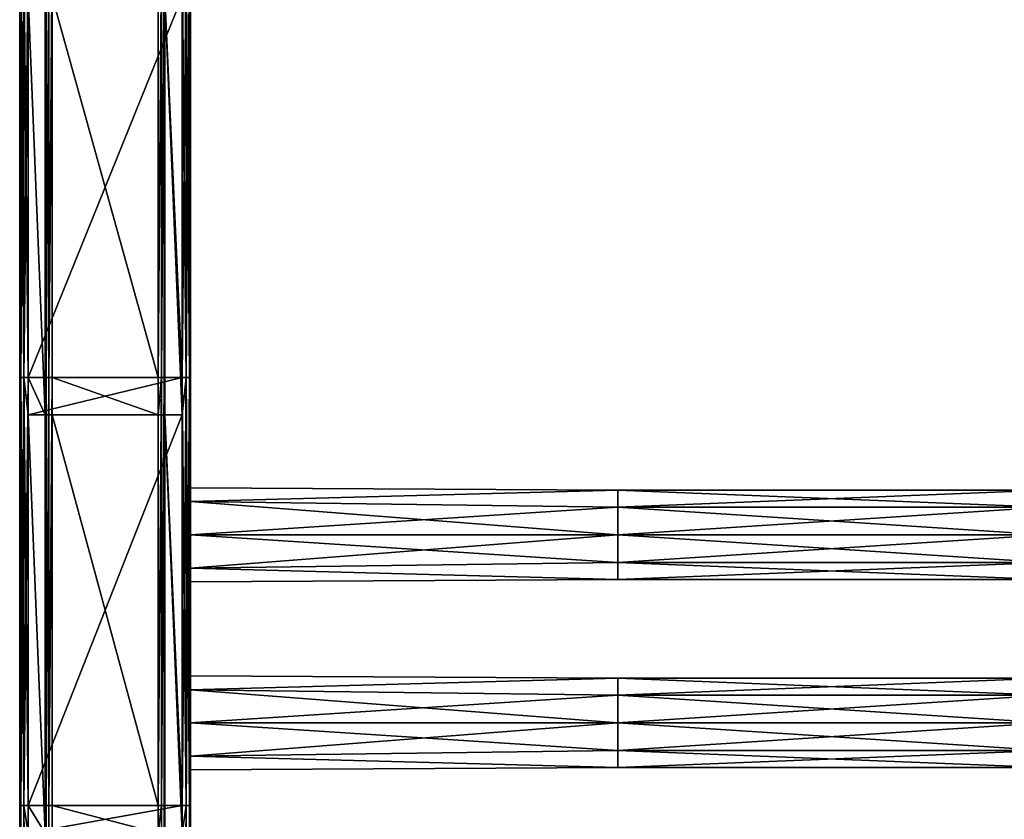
# Model space of a CAD drawing. Extents: x -252 to 252, y -10 to 987.
# Tile 3 of 256: x -250 to -20, y 301 to 488. Entities that reach past the tile are written whole.
import ezdxf

# ---------------------------------------------------------------- set-up
doc = ezdxf.new("R2010")
doc.units = 0
doc.header["$LTSCALE"] = 65.185185
for name, color, linetype in [('3813', 7, 'CONTINUOUS'), ('3814', 7, 'CONTINUOUS'), ('3815', 7, 'CONTINUOUS'), ('3816', 7, 'CONTINUOUS'), ('3817', 7, 'CONTINUOUS'), ('3818', 7, 'CONTINUOUS'), ('3819', 7, 'CONTINUOUS'), ('3820', 7, 'CONTINUOUS'), ('3821', 7, 'CONTINUOUS'), ('3822', 7, 'CONTINUOUS'), ('3823', 7, 'CONTINUOUS'), ('3824', 7, 'CONTINUOUS'), ('3825', 7, 'CONTINUOUS'), ('3826', 7, 'CONTINUOUS'), ('3923', 7, 'CONTINUOUS'), ('3924', 7, 'CONTINUOUS'), ('3925', 7, 'CONTINUOUS'), ('3926', 7, 'CONTINUOUS')]:
    doc.layers.add(name, color=color, linetype=linetype)

msp = doc.modelspace()

# ---------------------------------------------------------------- linework, layer by layer
at = {"layer": '3813', "color": 7, "linetype": 'CONTINUOUS'}
for points in [[(-217.6, 404.3, -19), (-242.4, 493.5, -19), (-217.6, 493.5, -19), (-217.6, 404.3, -19)], [(-242.4, 404.3, -19), (-242.4, 493.5, -19), (-217.6, 404.3, -19), (-242.4, 404.3, -19)], [(-217.6, 395.6, -19), (-242.4, 404.3, -19), (-217.6, 404.3, -19), (-217.6, 395.6, -19)], [(-242.4, 395.6, -19), (-242.4, 404.3, -19), (-217.6, 395.6, -19), (-242.4, 395.6, -19)], [(-242.4, 304.2, -19), (-242.4, 395.6, -19), (-217.6, 304.2, -19), (-242.4, 304.2, -19)], [(-217.6, 304.2, -19), (-242.4, 395.6, -19), (-217.6, 395.6, -19), (-217.6, 304.2, -19)], [(-217.6, 297.7, -19), (-242.4, 304.2, -19), (-217.6, 304.2, -19), (-217.6, 297.7, -19)], [(-242.4, 297.7, -19), (-242.4, 304.2, -19), (-217.6, 297.7, -19), (-242.4, 297.7, -19)]]:
    msp.add_3dface(points, dxfattribs=at)
at = {"layer": '3814', "color": 7, "linetype": 'CONTINUOUS'}
for points in [[(-244, 404.3, -17.4), (-244, 493.5, -17.4), (-243.79, 504.4, -18.2), (-244, 404.3, -17.4)], [(-243.79, 404.3, -18.2), (-244, 404.3, -17.4), (-243.79, 504.4, -18.2), (-243.79, 404.3, -18.2)], [(-243.2, 504.4, -18.79), (-243.79, 404.3, -18.2), (-243.79, 504.4, -18.2), (-243.2, 504.4, -18.79)], [(-243.2, 404.3, -18.79), (-243.79, 404.3, -18.2), (-243.2, 504.4, -18.79), (-243.2, 404.3, -18.79)], [(-242.4, 504.4, -19), (-243.2, 404.3, -18.79), (-243.2, 504.4, -18.79), (-242.4, 504.4, -19)], [(-242.4, 504.4, -19), (-242.4, 493.5, -19), (-243.2, 404.3, -18.79), (-242.4, 504.4, -19)], [(-242.4, 493.5, -19), (-242.4, 404.3, -19), (-243.2, 404.3, -18.79), (-242.4, 493.5, -19)], [(-244, 304.2, -17.4), (-244, 395.6, -17.4), (-243.79, 404.3, -18.2), (-244, 304.2, -17.4)], [(-243.79, 304.2, -18.2), (-244, 304.2, -17.4), (-243.79, 404.3, -18.2), (-243.79, 304.2, -18.2)], [(-243.79, 404.3, -18.2), (-244, 395.6, -17.4), (-244, 404.3, -17.4), (-243.79, 404.3, -18.2)], [(-243.2, 404.3, -18.79), (-243.79, 304.2, -18.2), (-243.79, 404.3, -18.2), (-243.2, 404.3, -18.79)], [(-243.2, 304.2, -18.79), (-243.79, 304.2, -18.2), (-243.2, 404.3, -18.79), (-243.2, 304.2, -18.79)], [(-242.4, 404.3, -19), (-242.4, 395.6, -19), (-243.2, 304.2, -18.79), (-242.4, 404.3, -19)], [(-242.4, 404.3, -19), (-243.2, 304.2, -18.79), (-243.2, 404.3, -18.79), (-242.4, 404.3, -19)], [(-242.4, 395.6, -19), (-242.4, 304.2, -19), (-243.2, 304.2, -18.79), (-242.4, 395.6, -19)], [(-243.79, 304.2, -18.2), (-244, 297.7, -17.4), (-244, 304.2, -17.4), (-243.79, 304.2, -18.2)], [(-244, 204.1, -17.4), (-244, 297.7, -17.4), (-243.79, 304.2, -18.2), (-244, 204.1, -17.4)], [(-243.79, 204.1, -18.2), (-244, 204.1, -17.4), (-243.79, 304.2, -18.2), (-243.79, 204.1, -18.2)], [(-243.2, 304.2, -18.79), (-243.79, 204.1, -18.2), (-243.79, 304.2, -18.2), (-243.2, 304.2, -18.79)], [(-243.2, 204.1, -18.79), (-243.79, 204.1, -18.2), (-243.2, 304.2, -18.79), (-243.2, 204.1, -18.79)], [(-242.4, 304.2, -19), (-242.4, 297.7, -19), (-243.2, 204.1, -18.79), (-242.4, 304.2, -19)], [(-242.4, 304.2, -19), (-243.2, 204.1, -18.79), (-243.2, 304.2, -18.79), (-242.4, 304.2, -19)]]:
    msp.add_3dface(points, dxfattribs=at)
at = {"layer": '3815', "color": 7, "linetype": 'CONTINUOUS'}
for points in [[(-244, 404.3, -17.4), (-244, 395.6, -17.4), (-244, 493.5, -15), (-244, 404.3, -17.4)], [(-244, 493.5, -15), (-244, 395.6, -17.4), (-244, 395.6, -15), (-244, 493.5, -15)], [(-244, 493.5, -17.4), (-244, 404.3, -17.4), (-244, 493.5, -15), (-244, 493.5, -17.4)], [(-244, 304.2, -17.4), (-244, 297.7, -17.4), (-244, 395.6, -15), (-244, 304.2, -17.4)], [(-244, 395.6, -15), (-244, 297.7, -17.4), (-244, 297.7, -15), (-244, 395.6, -15)], [(-244, 395.6, -17.4), (-244, 304.2, -17.4), (-244, 395.6, -15), (-244, 395.6, -17.4)]]:
    msp.add_3dface(points, dxfattribs=at)
at = {"layer": '3816', "color": 7, "linetype": 'CONTINUOUS'}
for points in [[(-248, 493.5, -15), (-244, 395.6, -15), (-248, 404.3, -15), (-248, 493.5, -15)], [(-244, 493.5, -15), (-244, 395.6, -15), (-248, 493.5, -15), (-244, 493.5, -15)], [(-248, 404.3, -15), (-244, 395.6, -15), (-248, 395.6, -15), (-248, 404.3, -15)], [(-244, 395.6, -15), (-244, 297.7, -15), (-248, 395.6, -15), (-244, 395.6, -15)], [(-248, 395.6, -15), (-244, 297.7, -15), (-248, 304.2, -15), (-248, 395.6, -15)], [(-248, 304.2, -15), (-244, 297.7, -15), (-248, 297.7, -15), (-248, 304.2, -15)]]:
    msp.add_3dface(points, dxfattribs=at)
at = {"layer": '3817', "color": 7, "linetype": 'CONTINUOUS'}
for points in [[(-250, 404.3, -13), (-250, 493.5, -13), (-249.73, 504.4, -14), (-250, 404.3, -13)], [(-249.73, 404.3, -14), (-250, 404.3, -13), (-249.73, 504.4, -14), (-249.73, 404.3, -14)], [(-249, 504.4, -14.73), (-249.73, 404.3, -14), (-249.73, 504.4, -14), (-249, 504.4, -14.73)], [(-249, 404.3, -14.73), (-249.73, 404.3, -14), (-249, 504.4, -14.73), (-249, 404.3, -14.73)], [(-248, 504.4, -15), (-248, 493.5, -15), (-249, 404.3, -14.73), (-248, 504.4, -15)], [(-248, 504.4, -15), (-249, 404.3, -14.73), (-249, 504.4, -14.73), (-248, 504.4, -15)], [(-248, 493.5, -15), (-248, 404.3, -15), (-249, 404.3, -14.73), (-248, 493.5, -15)], [(-249.73, 404.3, -14), (-250, 395.6, -13), (-250, 404.3, -13), (-249.73, 404.3, -14)], [(-250, 304.2, -13), (-250, 395.6, -13), (-249.73, 404.3, -14), (-250, 304.2, -13)], [(-249.73, 304.2, -14), (-250, 304.2, -13), (-249.73, 404.3, -14), (-249.73, 304.2, -14)], [(-249, 404.3, -14.73), (-249.73, 304.2, -14), (-249.73, 404.3, -14), (-249, 404.3, -14.73)], [(-249, 304.2, -14.73), (-249.73, 304.2, -14), (-249, 404.3, -14.73), (-249, 304.2, -14.73)], [(-248, 404.3, -15), (-248, 395.6, -15), (-249, 304.2, -14.73), (-248, 404.3, -15)], [(-248, 404.3, -15), (-249, 304.2, -14.73), (-249, 404.3, -14.73), (-248, 404.3, -15)], [(-248, 395.6, -15), (-248, 304.2, -15), (-249, 304.2, -14.73), (-248, 395.6, -15)], [(-249.73, 304.2, -14), (-250, 297.7, -13), (-250, 304.2, -13), (-249.73, 304.2, -14)], [(-250, 204.1, -13), (-250, 297.7, -13), (-249.73, 304.2, -14), (-250, 204.1, -13)], [(-249.73, 204.1, -14), (-250, 204.1, -13), (-249.73, 304.2, -14), (-249.73, 204.1, -14)], [(-249, 304.2, -14.73), (-249.73, 204.1, -14), (-249.73, 304.2, -14), (-249, 304.2, -14.73)], [(-249, 204.1, -14.73), (-249.73, 204.1, -14), (-249, 304.2, -14.73), (-249, 204.1, -14.73)], [(-248, 304.2, -15), (-248, 297.7, -15), (-249, 204.1, -14.73), (-248, 304.2, -15)], [(-248, 304.2, -15), (-249, 204.1, -14.73), (-249, 304.2, -14.73), (-248, 304.2, -15)]]:
    msp.add_3dface(points, dxfattribs=at)
at = {"layer": '3818', "color": 7, "linetype": 'CONTINUOUS'}
for points in [[(-250, 493.5, 13), (-250, 404.3, -13), (-250, 404.3, 13), (-250, 493.5, 13)], [(-250, 493.5, -13), (-250, 404.3, -13), (-250, 493.5, 13), (-250, 493.5, -13)], [(-250, 404.3, 13), (-250, 395.6, -13), (-250, 395.6, 13), (-250, 404.3, 13)], [(-250, 404.3, -13), (-250, 395.6, -13), (-250, 404.3, 13), (-250, 404.3, -13)], [(-250, 395.6, -13), (-250, 304.2, -13), (-250, 395.6, 13), (-250, 395.6, -13)], [(-250, 395.6, 13), (-250, 304.2, -13), (-250, 304.2, 13), (-250, 395.6, 13)], [(-250, 304.2, -13), (-250, 297.7, -13), (-250, 304.2, 13), (-250, 304.2, -13)], [(-250, 304.2, 13), (-250, 297.7, -13), (-250, 297.7, 13), (-250, 304.2, 13)]]:
    msp.add_3dface(points, dxfattribs=at)
at = {"layer": '3819', "color": 7, "linetype": 'CONTINUOUS'}
for points in [[(-250, 504.4, 13), (-249.73, 404.3, 14), (-249.73, 504.4, 14), (-250, 504.4, 13)], [(-250, 504.4, 13), (-250, 493.5, 13), (-249.73, 404.3, 14), (-250, 504.4, 13)], [(-249.73, 404.3, 14), (-249, 404.3, 14.73), (-249.73, 504.4, 14), (-249.73, 404.3, 14)], [(-249.73, 504.4, 14), (-249, 404.3, 14.73), (-249, 504.4, 14.73), (-249.73, 504.4, 14)], [(-249, 404.3, 14.73), (-248, 404.3, 15), (-249, 504.4, 14.73), (-249, 404.3, 14.73)], [(-248, 404.3, 15), (-248, 493.5, 15), (-249, 504.4, 14.73), (-248, 404.3, 15)], [(-250, 493.5, 13), (-250, 404.3, 13), (-249.73, 404.3, 14), (-250, 493.5, 13)], [(-250, 404.3, 13), (-250, 395.6, 13), (-249.73, 304.2, 14), (-250, 404.3, 13)], [(-250, 404.3, 13), (-249.73, 304.2, 14), (-249.73, 404.3, 14), (-250, 404.3, 13)], [(-249.73, 404.3, 14), (-249, 304.2, 14.73), (-249, 404.3, 14.73), (-249.73, 404.3, 14)], [(-249.73, 304.2, 14), (-249, 304.2, 14.73), (-249.73, 404.3, 14), (-249.73, 304.2, 14)], [(-249, 404.3, 14.73), (-248, 395.6, 15), (-248, 404.3, 15), (-249, 404.3, 14.73)], [(-248, 304.2, 15), (-248, 395.6, 15), (-249, 404.3, 14.73), (-248, 304.2, 15)], [(-249, 304.2, 14.73), (-248, 304.2, 15), (-249, 404.3, 14.73), (-249, 304.2, 14.73)], [(-250, 395.6, 13), (-250, 304.2, 13), (-249.73, 304.2, 14), (-250, 395.6, 13)], [(-250, 304.2, 13), (-249.73, 204.1, 14), (-249.73, 304.2, 14), (-250, 304.2, 13)], [(-250, 304.2, 13), (-250, 297.7, 13), (-249.73, 204.1, 14), (-250, 304.2, 13)], [(-249.73, 204.1, 14), (-249, 204.1, 14.73), (-249.73, 304.2, 14), (-249.73, 204.1, 14)], [(-249.73, 304.2, 14), (-249, 204.1, 14.73), (-249, 304.2, 14.73), (-249.73, 304.2, 14)], [(-249, 204.1, 14.73), (-248, 204.1, 15), (-249, 304.2, 14.73), (-249, 204.1, 14.73)], [(-248, 204.1, 15), (-248, 297.7, 15), (-249, 304.2, 14.73), (-248, 204.1, 15)], [(-249, 304.2, 14.73), (-248, 297.7, 15), (-248, 304.2, 15), (-249, 304.2, 14.73)]]:
    msp.add_3dface(points, dxfattribs=at)
at = {"layer": '3820', "color": 7, "linetype": 'CONTINUOUS'}
for points in [[(-248, 493.5, 15), (-248, 404.3, 15), (-212, 493.5, 15), (-248, 493.5, 15)], [(-212, 493.5, 15), (-248, 404.3, 15), (-212, 404.3, 15), (-212, 493.5, 15)], [(-212, 404.3, 15), (-248, 395.6, 15), (-212, 395.6, 15), (-212, 404.3, 15)], [(-248, 404.3, 15), (-248, 395.6, 15), (-212, 404.3, 15), (-248, 404.3, 15)], [(-212, 395.6, 15), (-248, 304.2, 15), (-212, 304.2, 15), (-212, 395.6, 15)], [(-248, 395.6, 15), (-248, 304.2, 15), (-212, 395.6, 15), (-248, 395.6, 15)], [(-212, 304.2, 15), (-248, 297.7, 15), (-212, 297.7, 15), (-212, 304.2, 15)], [(-248, 304.2, 15), (-248, 297.7, 15), (-212, 304.2, 15), (-248, 304.2, 15)]]:
    msp.add_3dface(points, dxfattribs=at)
at = {"layer": '3821', "color": 7, "linetype": 'CONTINUOUS'}
for points in [[(-212, 504.4, 15), (-211, 404.3, 14.73), (-211, 504.4, 14.73), (-212, 504.4, 15)], [(-212, 504.4, 15), (-212, 493.5, 15), (-211, 404.3, 14.73), (-212, 504.4, 15)], [(-211, 504.4, 14.73), (-210.27, 404.3, 14), (-210.27, 504.4, 14), (-211, 504.4, 14.73)], [(-211, 404.3, 14.73), (-210.27, 404.3, 14), (-211, 504.4, 14.73), (-211, 404.3, 14.73)], [(-210, 404.3, 13), (-210, 493.5, 13), (-210.27, 504.4, 14), (-210, 404.3, 13)], [(-210.27, 404.3, 14), (-210, 404.3, 13), (-210.27, 504.4, 14), (-210.27, 404.3, 14)], [(-212, 493.5, 15), (-212, 404.3, 15), (-211, 404.3, 14.73), (-212, 493.5, 15)], [(-212, 404.3, 15), (-211, 304.2, 14.73), (-211, 404.3, 14.73), (-212, 404.3, 15)], [(-212, 404.3, 15), (-212, 395.6, 15), (-211, 304.2, 14.73), (-212, 404.3, 15)], [(-211, 304.2, 14.73), (-210.27, 304.2, 14), (-211, 404.3, 14.73), (-211, 304.2, 14.73)], [(-211, 404.3, 14.73), (-210.27, 304.2, 14), (-210.27, 404.3, 14), (-211, 404.3, 14.73)], [(-210.27, 404.3, 14), (-210, 395.6, 13), (-210, 404.3, 13), (-210.27, 404.3, 14)], [(-210, 304.2, 13), (-210, 395.6, 13), (-210.27, 404.3, 14), (-210, 304.2, 13)], [(-210.27, 304.2, 14), (-210, 304.2, 13), (-210.27, 404.3, 14), (-210.27, 304.2, 14)], [(-212, 395.6, 15), (-212, 304.2, 15), (-211, 304.2, 14.73), (-212, 395.6, 15)], [(-212, 304.2, 15), (-212, 297.7, 15), (-211, 204.1, 14.73), (-212, 304.2, 15)], [(-212, 304.2, 15), (-211, 204.1, 14.73), (-211, 304.2, 14.73), (-212, 304.2, 15)], [(-211, 304.2, 14.73), (-210.27, 204.1, 14), (-210.27, 304.2, 14), (-211, 304.2, 14.73)], [(-211, 204.1, 14.73), (-210.27, 204.1, 14), (-211, 304.2, 14.73), (-211, 204.1, 14.73)], [(-210.27, 204.1, 14), (-210, 204.1, 13), (-210.27, 304.2, 14), (-210.27, 204.1, 14)], [(-210, 204.1, 13), (-210, 297.7, 13), (-210.27, 304.2, 14), (-210, 204.1, 13)], [(-210.27, 304.2, 14), (-210, 297.7, 13), (-210, 304.2, 13), (-210.27, 304.2, 14)]]:
    msp.add_3dface(points, dxfattribs=at)
at = {"layer": '3822', "color": 7, "linetype": 'CONTINUOUS'}
for points in [[(-210, 493.5, -13), (-210, 404.3, 13), (-210, 404.3, -13), (-210, 493.5, -13)], [(-210, 493.5, 13), (-210, 404.3, 13), (-210, 493.5, -13), (-210, 493.5, 13)], [(-210, 404.3, 13), (-210, 395.6, 13), (-210, 404.3, -13), (-210, 404.3, 13)], [(-210, 404.3, -13), (-210, 395.6, 13), (-210, 395.6, -13), (-210, 404.3, -13)], [(-210, 395.6, 13), (-210, 304.2, 13), (-210, 367.5, 11), (-210, 395.6, 13)], [(-210, 395.6, -13), (-210, 395.6, 13), (-210, 375.28, 7.78), (-210, 395.6, -13)], [(-210, 375.28, 7.78), (-210, 395.6, 13), (-210, 367.5, 11), (-210, 375.28, 7.78)], [(-210, 378.5), (-210, 395.6, -13), (-210, 375.28, 7.78), (-210, 378.5)], [(-210, 375.28, -7.78), (-210, 395.6, -13), (-210, 378.5), (-210, 375.28, -7.78)], [(-210, 367.5, -11), (-210, 395.6, -13), (-210, 375.28, -7.78), (-210, 367.5, -11)], [(-210, 323.5, -11), (-210, 395.6, -13), (-210, 367.5, -11), (-210, 323.5, -11)], [(-210, 304.2, -13), (-210, 395.6, -13), (-210, 323.5, -11), (-210, 304.2, -13)], [(-210, 331.28, -7.78), (-210, 323.5, -11), (-210, 367.5, -11), (-210, 331.28, -7.78)], [(-210, 334.5), (-210, 331.28, -7.78), (-210, 367.5, -11), (-210, 334.5)], [(-210, 334.5), (-210, 367.5, -11), (-210, 359.72, -7.78), (-210, 334.5)], [(-210, 367.5, 11), (-210, 304.2, 13), (-210, 359.72, 7.78), (-210, 367.5, 11)], [(-210, 356.5), (-210, 334.5), (-210, 359.72, -7.78), (-210, 356.5)], [(-210, 359.72, 7.78), (-210, 323.5, 11), (-210, 356.5), (-210, 359.72, 7.78)], [(-210, 304.2, 13), (-210, 323.5, 11), (-210, 359.72, 7.78), (-210, 304.2, 13)], [(-210, 331.28, 7.78), (-210, 334.5), (-210, 356.5), (-210, 331.28, 7.78)], [(-210, 323.5, 11), (-210, 331.28, 7.78), (-210, 356.5), (-210, 323.5, 11)], [(-210, 323.5, 11), (-210, 304.2, 13), (-210, 315.72, 7.78), (-210, 323.5, 11)], [(-210, 304.2, -13), (-210, 323.5, -11), (-210, 315.72, -7.78), (-210, 304.2, -13)], [(-210, 312.5), (-210, 304.2, 13), (-210, 315.72, -7.78), (-210, 312.5)], [(-210, 315.72, 7.78), (-210, 304.2, 13), (-210, 312.5), (-210, 315.72, 7.78)], [(-210, 304.2, 13), (-210, 304.2, -13), (-210, 315.72, -7.78), (-210, 304.2, 13)], [(-210, 304.2, 13), (-210, 297.7, 13), (-210, 304.2, -13), (-210, 304.2, 13)], [(-210, 304.2, -13), (-210, 297.7, 13), (-210, 297.7, -13), (-210, 304.2, -13)]]:
    msp.add_3dface(points, dxfattribs=at)
at = {"layer": '3823', "color": 7, "linetype": 'CONTINUOUS'}
for points in [[(-211, 404.3, -14.73), (-212, 404.3, -15), (-211, 504.4, -14.73), (-211, 404.3, -14.73)], [(-212, 404.3, -15), (-212, 493.5, -15), (-211, 504.4, -14.73), (-212, 404.3, -15)], [(-210.27, 504.4, -14), (-211, 404.3, -14.73), (-211, 504.4, -14.73), (-210.27, 504.4, -14)], [(-210.27, 404.3, -14), (-211, 404.3, -14.73), (-210.27, 504.4, -14), (-210.27, 404.3, -14)], [(-210, 504.4, -13), (-210, 493.5, -13), (-210.27, 404.3, -14), (-210, 504.4, -13)], [(-210, 504.4, -13), (-210.27, 404.3, -14), (-210.27, 504.4, -14), (-210, 504.4, -13)], [(-210, 493.5, -13), (-210, 404.3, -13), (-210.27, 404.3, -14), (-210, 493.5, -13)], [(-211, 304.2, -14.73), (-212, 304.2, -15), (-211, 404.3, -14.73), (-211, 304.2, -14.73)], [(-212, 304.2, -15), (-212, 395.6, -15), (-211, 404.3, -14.73), (-212, 304.2, -15)], [(-211, 404.3, -14.73), (-212, 395.6, -15), (-212, 404.3, -15), (-211, 404.3, -14.73)], [(-210.27, 304.2, -14), (-211, 304.2, -14.73), (-210.27, 404.3, -14), (-210.27, 304.2, -14)], [(-210.27, 404.3, -14), (-211, 304.2, -14.73), (-211, 404.3, -14.73), (-210.27, 404.3, -14)], [(-210, 404.3, -13), (-210, 395.6, -13), (-210.27, 304.2, -14), (-210, 404.3, -13)], [(-210, 404.3, -13), (-210.27, 304.2, -14), (-210.27, 404.3, -14), (-210, 404.3, -13)], [(-210, 395.6, -13), (-210, 304.2, -13), (-210.27, 304.2, -14), (-210, 395.6, -13)], [(-211, 204.1, -14.73), (-212, 204.1, -15), (-211, 304.2, -14.73), (-211, 204.1, -14.73)], [(-212, 204.1, -15), (-212, 297.7, -15), (-211, 304.2, -14.73), (-212, 204.1, -15)], [(-211, 304.2, -14.73), (-212, 297.7, -15), (-212, 304.2, -15), (-211, 304.2, -14.73)], [(-210.27, 204.1, -14), (-211, 204.1, -14.73), (-210.27, 304.2, -14), (-210.27, 204.1, -14)], [(-210.27, 304.2, -14), (-211, 204.1, -14.73), (-211, 304.2, -14.73), (-210.27, 304.2, -14)], [(-210, 304.2, -13), (-210, 297.7, -13), (-210.27, 204.1, -14), (-210, 304.2, -13)], [(-210, 304.2, -13), (-210.27, 204.1, -14), (-210.27, 304.2, -14), (-210, 304.2, -13)]]:
    msp.add_3dface(points, dxfattribs=at)
at = {"layer": '3824', "color": 7, "linetype": 'CONTINUOUS'}
for points in [[(-212, 493.5, -15), (-212, 404.3, -15), (-216, 493.5, -15), (-212, 493.5, -15)], [(-216, 493.5, -15), (-212, 395.6, -15), (-216, 395.6, -15), (-216, 493.5, -15)], [(-212, 404.3, -15), (-212, 395.6, -15), (-216, 493.5, -15), (-212, 404.3, -15)], [(-212, 304.2, -15), (-212, 297.7, -15), (-216, 395.6, -15), (-212, 304.2, -15)], [(-216, 395.6, -15), (-212, 297.7, -15), (-216, 297.7, -15), (-216, 395.6, -15)], [(-212, 395.6, -15), (-212, 304.2, -15), (-216, 395.6, -15), (-212, 395.6, -15)]]:
    msp.add_3dface(points, dxfattribs=at)
at = {"layer": '3825', "color": 7, "linetype": 'CONTINUOUS'}
for points in [[(-216, 493.5, -15), (-216, 395.6, -15), (-216, 493.5, -17.4), (-216, 493.5, -15)], [(-216, 493.5, -17.4), (-216, 395.6, -15), (-216, 404.3, -17.4), (-216, 493.5, -17.4)], [(-216, 404.3, -17.4), (-216, 395.6, -15), (-216, 395.6, -17.4), (-216, 404.3, -17.4)], [(-216, 395.6, -17.4), (-216, 297.7, -15), (-216, 304.2, -17.4), (-216, 395.6, -17.4)], [(-216, 395.6, -15), (-216, 297.7, -15), (-216, 395.6, -17.4), (-216, 395.6, -15)], [(-216, 304.2, -17.4), (-216, 297.7, -15), (-216, 297.7, -17.4), (-216, 304.2, -17.4)]]:
    msp.add_3dface(points, dxfattribs=at)
at = {"layer": '3826', "color": 7, "linetype": 'CONTINUOUS'}
for points in [[(-217.6, 404.3, -19), (-217.6, 493.5, -19), (-216.8, 504.4, -18.79), (-217.6, 404.3, -19)], [(-216.8, 404.3, -18.79), (-217.6, 404.3, -19), (-216.8, 504.4, -18.79), (-216.8, 404.3, -18.79)], [(-216.21, 504.4, -18.2), (-216.8, 404.3, -18.79), (-216.8, 504.4, -18.79), (-216.21, 504.4, -18.2)], [(-216.21, 404.3, -18.2), (-216.8, 404.3, -18.79), (-216.21, 504.4, -18.2), (-216.21, 404.3, -18.2)], [(-216, 504.4, -17.4), (-216.21, 404.3, -18.2), (-216.21, 504.4, -18.2), (-216, 504.4, -17.4)], [(-216, 504.4, -17.4), (-216, 493.5, -17.4), (-216.21, 404.3, -18.2), (-216, 504.4, -17.4)], [(-216, 493.5, -17.4), (-216, 404.3, -17.4), (-216.21, 404.3, -18.2), (-216, 493.5, -17.4)], [(-217.6, 395.6, -19), (-217.6, 404.3, -19), (-216.8, 404.3, -18.79), (-217.6, 395.6, -19)], [(-216.8, 304.2, -18.79), (-217.6, 304.2, -19), (-216.8, 404.3, -18.79), (-216.8, 304.2, -18.79)], [(-217.6, 304.2, -19), (-217.6, 395.6, -19), (-216.8, 404.3, -18.79), (-217.6, 304.2, -19)], [(-216.21, 404.3, -18.2), (-216.8, 304.2, -18.79), (-216.8, 404.3, -18.79), (-216.21, 404.3, -18.2)], [(-216.21, 304.2, -18.2), (-216.8, 304.2, -18.79), (-216.21, 404.3, -18.2), (-216.21, 304.2, -18.2)], [(-216, 404.3, -17.4), (-216.21, 304.2, -18.2), (-216.21, 404.3, -18.2), (-216, 404.3, -17.4)], [(-216, 404.3, -17.4), (-216, 395.6, -17.4), (-216.21, 304.2, -18.2), (-216, 404.3, -17.4)], [(-216, 395.6, -17.4), (-216, 304.2, -17.4), (-216.21, 304.2, -18.2), (-216, 395.6, -17.4)], [(-217.6, 204.1, -19), (-217.6, 297.7, -19), (-216.8, 304.2, -18.79), (-217.6, 204.1, -19)], [(-217.6, 297.7, -19), (-217.6, 304.2, -19), (-216.8, 304.2, -18.79), (-217.6, 297.7, -19)], [(-216.8, 204.1, -18.79), (-217.6, 204.1, -19), (-216.8, 304.2, -18.79), (-216.8, 204.1, -18.79)], [(-216.21, 204.1, -18.2), (-216.8, 204.1, -18.79), (-216.21, 304.2, -18.2), (-216.21, 204.1, -18.2)], [(-216.21, 304.2, -18.2), (-216.8, 204.1, -18.79), (-216.8, 304.2, -18.79), (-216.21, 304.2, -18.2)], [(-216, 304.2, -17.4), (-216.21, 204.1, -18.2), (-216.21, 304.2, -18.2), (-216, 304.2, -17.4)], [(-216, 304.2, -17.4), (-216, 297.7, -17.4), (-216.21, 204.1, -18.2), (-216, 304.2, -17.4)]]:
    msp.add_3dface(points, dxfattribs=at)
at = {"layer": '3923', "color": 7, "linetype": 'CONTINUOUS'}
for points in [[(-210, 331.28, -7.78), (-210, 334.5), (-110, 333.96, -3.4), (-210, 331.28, -7.78)], [(-110, 333.96, -3.4), (-210, 334.5), (-110, 333.96, 3.4), (-110, 333.96, -3.4)], [(-210, 334.5), (-210, 331.28, 7.78), (-110, 333.96, 3.4), (-210, 334.5)], [(-110, 333.96, 3.4), (-210, 331.28, 7.78), (-110, 329.97, 8.9), (-110, 333.96, 3.4)], [(-110, 329.97, -8.9), (-210, 331.28, -7.78), (-110, 333.96, -3.4), (-110, 329.97, -8.9)], [(-110, 329.97, -8.9), (-110, 333.96, -3.4), (-9.9, 329.97, -8.9), (-110, 329.97, -8.9)], [(-110, 333.96, -3.4), (-110, 333.96, 3.4), (-9.9, 333.96, -3.4), (-110, 333.96, -3.4)], [(-110, 333.96, -3.4), (-9.9, 333.96, -3.4), (-9.9, 329.97, -8.9), (-110, 333.96, -3.4)], [(-110, 333.96, 3.4), (-110, 329.97, 8.9), (-9.9, 333.96, 3.4), (-110, 333.96, 3.4)], [(-110, 333.96, 3.4), (-9.9, 333.96, 3.4), (-9.9, 333.96, -3.4), (-110, 333.96, 3.4)], [(-110, 329.97, 8.9), (-9.9, 329.97, 8.9), (-9.9, 333.96, 3.4), (-110, 329.97, 8.9)], [(-210, 323.5, -11), (-210, 331.28, -7.78), (-110, 323.5, -11), (-210, 323.5, -11)], [(-210, 331.28, 7.78), (-210, 323.5, 11), (-110, 329.97, 8.9), (-210, 331.28, 7.78)], [(-110, 323.5, -11), (-210, 331.28, -7.78), (-110, 329.97, -8.9), (-110, 323.5, -11)], [(-110, 329.97, 8.9), (-210, 323.5, 11), (-110, 323.5, 11), (-110, 329.97, 8.9)], [(-110, 323.5, -11), (-110, 329.97, -8.9), (-9.9, 323.5, -11), (-110, 323.5, -11)], [(-9.9, 323.5, -11), (-110, 329.97, -8.9), (-9.9, 329.97, -8.9), (-9.9, 323.5, -11)], [(-110, 329.97, 8.9), (-110, 323.5, 11), (-9.9, 329.97, 8.9), (-110, 329.97, 8.9)], [(-110, 323.5, 11), (-9.9, 323.5, 11), (-9.9, 329.97, 8.9), (-110, 323.5, 11)]]:
    msp.add_3dface(points, dxfattribs=at)
at = {"layer": '3924', "color": 7, "linetype": 'CONTINUOUS'}
for points in [[(-110, 323.5, 11), (-210, 315.72, 7.78), (-110, 317.03, 8.9), (-110, 323.5, 11)], [(-210, 323.5, 11), (-210, 315.72, 7.78), (-110, 323.5, 11), (-210, 323.5, 11)], [(-210, 315.72, -7.78), (-210, 323.5, -11), (-110, 317.03, -8.9), (-210, 315.72, -7.78)], [(-210, 323.5, -11), (-110, 323.5, -11), (-110, 317.03, -8.9), (-210, 323.5, -11)], [(-9.9, 323.5, 11), (-110, 323.5, 11), (-110, 317.03, 8.9), (-9.9, 323.5, 11)], [(-110, 317.03, -8.9), (-110, 323.5, -11), (-9.9, 317.03, -8.9), (-110, 317.03, -8.9)], [(-110, 323.5, -11), (-9.9, 323.5, -11), (-9.9, 317.03, -8.9), (-110, 323.5, -11)], [(-9.9, 323.5, 11), (-110, 317.03, 8.9), (-9.9, 317.03, 8.9), (-9.9, 323.5, 11)], [(-110, 313.04, -3.4), (-210, 315.72, -7.78), (-110, 317.03, -8.9), (-110, 313.04, -3.4)], [(-110, 317.03, 8.9), (-210, 315.72, 7.78), (-110, 313.04, 3.4), (-110, 317.03, 8.9)], [(-110, 317.03, -8.9), (-9.9, 317.03, -8.9), (-9.9, 313.04, -3.4), (-110, 317.03, -8.9)], [(-110, 313.04, -3.4), (-110, 317.03, -8.9), (-9.9, 313.04, -3.4), (-110, 313.04, -3.4)], [(-110, 313.04, 3.4), (-9.9, 313.04, 3.4), (-9.9, 317.03, 8.9), (-110, 313.04, 3.4)], [(-110, 317.03, 8.9), (-110, 313.04, 3.4), (-9.9, 317.03, 8.9), (-110, 317.03, 8.9)], [(-210, 312.5), (-210, 315.72, -7.78), (-110, 313.04, -3.4), (-210, 312.5)], [(-210, 315.72, 7.78), (-210, 312.5), (-110, 313.04, 3.4), (-210, 315.72, 7.78)], [(-110, 313.04, 3.4), (-210, 312.5), (-110, 313.04, -3.4), (-110, 313.04, 3.4)], [(-110, 313.04, -3.4), (-9.9, 313.04, -3.4), (-9.9, 313.04, 3.4), (-110, 313.04, -3.4)], [(-110, 313.04, 3.4), (-110, 313.04, -3.4), (-9.9, 313.04, 3.4), (-110, 313.04, 3.4)]]:
    msp.add_3dface(points, dxfattribs=at)
at = {"layer": '3925', "color": 7, "linetype": 'CONTINUOUS'}
for points in [[(-210, 378.5), (-210, 375.28, 7.78), (-110, 377.96, 3.4), (-210, 378.5)], [(-210, 375.28, -7.78), (-210, 378.5), (-110, 377.96, -3.4), (-210, 375.28, -7.78)], [(-110, 377.96, -3.4), (-210, 378.5), (-110, 377.96, 3.4), (-110, 377.96, -3.4)], [(-110, 373.97, -8.9), (-210, 375.28, -7.78), (-110, 377.96, -3.4), (-110, 373.97, -8.9)], [(-110, 377.96, 3.4), (-210, 375.28, 7.78), (-110, 373.97, 8.9), (-110, 377.96, 3.4)], [(-110, 373.97, -8.9), (-110, 377.96, -3.4), (-9.9, 373.97, -8.9), (-110, 373.97, -8.9)], [(-110, 377.96, -3.4), (-110, 377.96, 3.4), (-9.9, 377.96, -3.4), (-110, 377.96, -3.4)], [(-110, 377.96, -3.4), (-9.9, 377.96, -3.4), (-9.9, 373.97, -8.9), (-110, 377.96, -3.4)], [(-110, 377.96, 3.4), (-110, 373.97, 8.9), (-9.9, 377.96, 3.4), (-110, 377.96, 3.4)], [(-110, 377.96, 3.4), (-9.9, 377.96, 3.4), (-9.9, 377.96, -3.4), (-110, 377.96, 3.4)], [(-110, 373.97, 8.9), (-9.9, 373.97, 8.9), (-9.9, 377.96, 3.4), (-110, 373.97, 8.9)], [(-110, 367.5, -11), (-210, 375.28, -7.78), (-110, 373.97, -8.9), (-110, 367.5, -11)], [(-210, 375.28, 7.78), (-210, 367.5, 11), (-110, 373.97, 8.9), (-210, 375.28, 7.78)], [(-210, 367.5, -11), (-210, 375.28, -7.78), (-110, 367.5, -11), (-210, 367.5, -11)], [(-110, 373.97, 8.9), (-210, 367.5, 11), (-110, 367.5, 11), (-110, 373.97, 8.9)], [(-110, 367.5, -11), (-110, 373.97, -8.9), (-9.9, 367.5, -11), (-110, 367.5, -11)], [(-9.9, 367.5, -11), (-110, 373.97, -8.9), (-9.9, 373.97, -8.9), (-9.9, 367.5, -11)], [(-110, 373.97, 8.9), (-110, 367.5, 11), (-9.9, 373.97, 8.9), (-110, 373.97, 8.9)], [(-110, 367.5, 11), (-9.9, 367.5, 11), (-9.9, 373.97, 8.9), (-110, 367.5, 11)]]:
    msp.add_3dface(points, dxfattribs=at)
at = {"layer": '3926', "color": 7, "linetype": 'CONTINUOUS'}
for points in [[(-210, 367.5, -11), (-110, 367.5, -11), (-110, 361.03, -8.9), (-210, 367.5, -11)], [(-210, 367.5, 11), (-210, 359.72, 7.78), (-110, 367.5, 11), (-210, 367.5, 11)], [(-210, 359.72, -7.78), (-210, 367.5, -11), (-110, 361.03, -8.9), (-210, 359.72, -7.78)], [(-110, 367.5, 11), (-210, 359.72, 7.78), (-110, 361.03, 8.9), (-110, 367.5, 11)], [(-9.9, 367.5, 11), (-110, 367.5, 11), (-110, 361.03, 8.9), (-9.9, 367.5, 11)], [(-110, 361.03, -8.9), (-110, 367.5, -11), (-9.9, 361.03, -8.9), (-110, 361.03, -8.9)], [(-110, 367.5, -11), (-9.9, 367.5, -11), (-9.9, 361.03, -8.9), (-110, 367.5, -11)], [(-9.9, 367.5, 11), (-110, 361.03, 8.9), (-9.9, 361.03, 8.9), (-9.9, 367.5, 11)], [(-110, 357.04, -3.4), (-210, 359.72, -7.78), (-110, 361.03, -8.9), (-110, 357.04, -3.4)], [(-110, 361.03, 8.9), (-210, 359.72, 7.78), (-110, 357.04, 3.4), (-110, 361.03, 8.9)], [(-210, 356.5), (-210, 359.72, -7.78), (-110, 357.04, -3.4), (-210, 356.5)], [(-210, 359.72, 7.78), (-210, 356.5), (-110, 357.04, 3.4), (-210, 359.72, 7.78)], [(-110, 361.03, -8.9), (-9.9, 361.03, -8.9), (-9.9, 357.04, -3.4), (-110, 361.03, -8.9)], [(-110, 357.04, -3.4), (-110, 361.03, -8.9), (-9.9, 357.04, -3.4), (-110, 357.04, -3.4)], [(-110, 357.04, 3.4), (-9.9, 357.04, 3.4), (-9.9, 361.03, 8.9), (-110, 357.04, 3.4)], [(-110, 361.03, 8.9), (-110, 357.04, 3.4), (-9.9, 361.03, 8.9), (-110, 361.03, 8.9)], [(-110, 357.04, 3.4), (-210, 356.5), (-110, 357.04, -3.4), (-110, 357.04, 3.4)], [(-110, 357.04, -3.4), (-9.9, 357.04, -3.4), (-9.9, 357.04, 3.4), (-110, 357.04, -3.4)], [(-110, 357.04, 3.4), (-110, 357.04, -3.4), (-9.9, 357.04, 3.4), (-110, 357.04, 3.4)]]:
    msp.add_3dface(points, dxfattribs=at)

doc.saveas('drawing.dxf')
